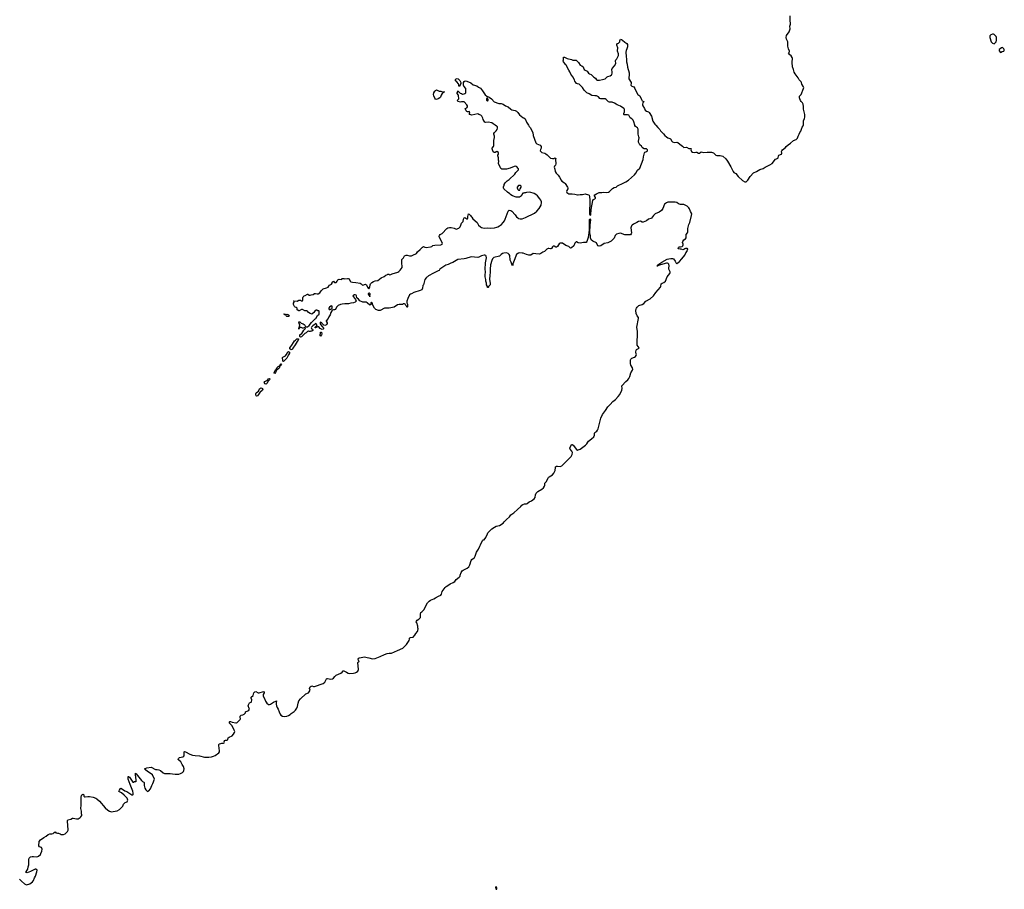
# Model space of a CAD drawing. Header units: inches. Extents: x 1889655 to 2052254, y 217972 to 431650.
# Tile 15 of 49: x 2001453 to 2024221, y 262325 to 282441. Entities that reach past the tile are written whole.
import ezdxf

# ---------------------------------------------------------------- set-up
doc = ezdxf.new("R2010")
doc.units = ezdxf.units.IN
doc.header["$MEASUREMENT"] = 0
for name, color, linetype in [('C0206', 7, 'Continuous'), ('C0207', 7, 'Continuous'), ('C0216', 7, 'Continuous'), ('C0217', 7, 'Continuous'), ('C0218', 7, 'Continuous'), ('C0228', 7, 'Continuous')]:
    doc.layers.add(name, color=color, linetype=linetype)

msp = doc.modelspace()

# ---------------------------------------------------------------- linework, layer by layer
at = {"layer": 'C0206', "color": 6, "elevation": 100}
msp.add_lwpolyline([(2001450, 262563), (2001499, 262510), (2001568, 262448), (2001610, 262431), (2001690, 262453), (2001750, 262499), (2001772, 262528), (2001795, 262590), (2001817, 262630), (2001850, 262731), (2001854, 262770), (2001830, 262793), (2001810, 262793), (2001703, 262737), (2001630, 262709), (2001606, 262710), (2001590, 262726), (2001589, 262731), (2001610, 262742), (2001630, 262765), (2001641, 262790), (2001652, 262848), (2001666, 262890), (2001662, 262958), (2001666, 262990), (2001664, 263030), (2001670, 263042), (2001707, 263073), (2001739, 263081), (2001770, 263084), (2001850, 263078), (2001870, 263083), (2001890, 263091), (2001934, 263130), (2001939, 263150), (2001969, 263210), (2001974, 263250), (2001959, 263290), (2001915, 263310), (2001895, 263330), (2001906, 263430), (2001934, 263470), (2002010, 263527), (2002065, 263555), (2002110, 263595), (2002150, 263610), (2002193, 263607), (2002227, 263613), (2002250, 263642), (2002270, 263651), (2002292, 263632), (2002308, 263632), (2002324, 263624), (2002350, 263627), (2002390, 263611), (2002410, 263595), (2002430, 263591), (2002470, 263596), (2002508, 263610), (2002557, 263663), (2002573, 263690), (2002570, 263810), (2002557, 263890), (2002558, 263910), (2002569, 263930), (2002638, 263950), (2002673, 263967), (2002689, 263971), (2002770, 263956), (2002804, 263956), (2002854, 263986), (2002870, 264001), (2002889, 264030), (2002893, 264050), (2002879, 264070), (2002879, 264130), (2002871, 264191), (2002876, 264270), (2002876, 264470), (2002879, 264490), (2002890, 264511), (2002910, 264522), (2002930, 264515), (2002935, 264510), (2002933, 264490), (2002937, 264477), (2002950, 264464), (2002970, 264462), (2003029, 264471), (2003070, 264470), (2003155, 264455), (2003213, 264433), (2003237, 264417), (2003300, 264360), (2003430, 264212), (2003490, 264158), (2003531, 264130), (2003550, 264122), (2003570, 264119), (2003710, 264137), (2003761, 264170), (2003825, 264230), (2003837, 264250), (2003850, 264298), (2003890, 264336), (2003935, 264350), (2003949, 264371), (2003953, 264390), (2003939, 264430), (2003870, 264504), (2003810, 264553), (2003748, 264590), (2003760, 264620), (2003783, 264657), (2003790, 264662), (2003810, 264658), (2003886, 264606), (2003930, 264586), (2004050, 264511), (2004071, 264509), (2004079, 264521), (2004079, 264550), (2004070, 264592), (2004007, 264747), (2003965, 264875), (2003958, 264922), (2003964, 264936), (2003970, 264937), (2003990, 264916), (2004070, 264805), (2004090, 264802), (2004110, 264821), (2004138, 264818), (2004150, 264812), (2004150, 264858), (2004128, 264972), (2004130, 265011), (2004140, 265000), (2004150, 264996), (2004243, 264883), (2004270, 264839), (2004290, 264821), (2004324, 264804), (2004330, 264794), (2004331, 264730), (2004350, 264661), (2004370, 264623), (2004390, 264601), (2004412, 264588), (2004438, 264602), (2004478, 264650), (2004512, 264730), (2004535, 264770), (2004573, 264870), (2004523, 264970), (2004473, 265013), (2004410, 265050), (2004359, 265090), (2004342, 265110), (2004357, 265123), (2004390, 265133), (2004490, 265147), (2004590, 265098), (2004630, 265098), (2004671, 265090), (2004710, 265070), (2004770, 265023), (2004805, 265005), (2004930, 265006), (2004990, 264999), (2005050, 264986), (2005130, 264988), (2005170, 265001), (2005219, 265030), (2005239, 265050), (2005249, 265070), (2005257, 265110), (2005243, 265163), (2005209, 265210), (2005202, 265230), (2005177, 265270), (2005130, 265309), (2005122, 265322), (2005118, 265330), (2005123, 265350), (2005148, 265372), (2005229, 265390), (2005250, 265407), (2005258, 265430), (2005253, 265490), (2005257, 265503), (2005268, 265510), (2005290, 265504), (2005390, 265454), (2005452, 265430), (2005510, 265418), (2005610, 265410), (2005730, 265384), (2005830, 265379), (2005890, 265387), (2005935, 265405), (2005970, 265423), (2006056, 265484), (2006072, 265508), (2006076, 265530), (2006056, 265650), (2006057, 265670), (2006064, 265690), (2006106, 265694), (2006130, 265707), (2006170, 265706), (2006178, 265710), (2006189, 265730), (2006181, 265750), (2006192, 265768), (2006210, 265775), (2006250, 265774), (2006260, 265780), (2006267, 265793), (2006275, 265830), (2006296, 265844), (2006365, 265875), (2006401, 265910), (2006423, 265950), (2006426, 265974), (2006416, 266010), (2006365, 266105), (2006308, 266170), (2006304, 266196), (2006315, 266205), (2006330, 266206), (2006370, 266192), (2006450, 266176), (2006470, 266176), (2006479, 266181), (2006549, 266250), (2006562, 266270), (2006549, 266310), (2006549, 266330), (2006578, 266350), (2006610, 266359), (2006644, 266376), (2006662, 266390), (2006678, 266410), (2006678, 266430), (2006729, 266451), (2006750, 266465), (2006764, 266490), (2006762, 266510), (2006739, 266570), (2006744, 266590), (2006770, 266635), (2006805, 266655), (2006810, 266662), (2006821, 266710), (2006809, 266750), (2006809, 266771), (2006852, 266808), (2006869, 266871), (2006890, 266894), (2006910, 266898), (2006970, 266871), (2006988, 266868), (2007090, 266901), (2007110, 266892), (2007106, 266870), (2007087, 266830), (2007083, 266810), (2007087, 266790), (2007118, 266738), (2007137, 266677), (2007171, 266630), (2007210, 266603), (2007230, 266603), (2007250, 266611), (2007324, 266656), (2007390, 266682), (2007394, 266670), (2007387, 266653), (2007382, 266610), (2007388, 266570), (2007407, 266530), (2007434, 266490), (2007451, 266430), (2007474, 266374), (2007492, 266350), (2007530, 266331), (2007570, 266323), (2007630, 266331), (2007670, 266347), (2007710, 266371), (2007730, 266391), (2007799, 266441), (2007830, 266470), (2007863, 266517), (2007878, 266550), (2007887, 266590), (2007890, 266632), (2007912, 266688), (2007950, 266731), (2008070, 266846), (2008130, 266870), (2008150, 266895), (2008167, 266930), (2008158, 266970), (2008160, 266990), (2008171, 267009), (2008190, 267026), (2008210, 267028), (2008250, 267014), (2008270, 267014), (2008470, 267084), (2008510, 267116), (2008549, 267191), (2008561, 267199), (2008570, 267203), (2008650, 267183), (2008690, 267195), (2008710, 267206), (2008741, 267250), (2008770, 267279), (2008877, 267323), (2008910, 267351), (2008930, 267376), (2008950, 267381), (2009010, 267351), (2009050, 267322), (2009090, 267314), (2009170, 267321), (2009210, 267334), (2009239, 267350), (2009270, 267374), (2009290, 267410), (2009272, 267568), (2009280, 267580), (2009295, 267590), (2009302, 267610), (2009290, 267619), (2009280, 267650), (2009293, 267670), (2009310, 267680), (2009430, 267703), (2009486, 267686), (2009530, 267680), (2009610, 267655), (2009677, 267663), (2009790, 267708), (2009890, 267759), (2009950, 267776), (2010000, 267784)], dxfattribs=at)
at = {"layer": 'C0207', "color": 6, "elevation": 100}
msp.add_lwpolyline([(2010000, 275771), (2009990, 275769), (2009890, 275769), (2009790, 275717), (2009750, 275714), (2009690, 275735), (2009657, 275770), (2009619, 275839), (2009602, 275890), (2009590, 275908), (2009572, 275890), (2009571, 275849), (2009550, 275838), (2009492, 275892), (2009470, 275904), (2009450, 275909), (2009390, 275909), (2009321, 275941), (2009290, 275974), (2009257, 275997), (2009249, 276009), (2009243, 276050), (2009235, 276070), (2009210, 276077), (2009190, 276076), (2009177, 276070), (2009156, 276050), (2009169, 276029), (2009222, 275970), (2009231, 275930), (2009212, 275910), (2009171, 275889), (2009110, 275885), (2009054, 275870), (2008970, 275869), (2008910, 275863), (2008868, 275852), (2008814, 275826), (2008778, 275790), (2008771, 275770), (2008750, 275738), (2008730, 275729), (2008710, 275729), (2008690, 275722), (2008670, 275708), (2008651, 275670), (2008636, 275610), (2008601, 275570), (2008585, 275530), (2008544, 275476), (2008542, 275470), (2008565, 275430), (2008565, 275410), (2008551, 275389), (2008530, 275375), (2008508, 275368), (2008490, 275378), (2008443, 275423), (2008410, 275442), (2008403, 275437), (2008400, 275410), (2008407, 275387), (2008459, 275339), (2008475, 275315), (2008476, 275290), (2008470, 275279), (2008450, 275273), (2008430, 275279), (2008399, 275299), (2008370, 275333), (2008350, 275338), (2008310, 275318), (2008302, 275318), (2008294, 275310), (2008286, 275310), (2008286, 275330), (2008306, 275350), (2008322, 275358), (2008329, 275370), (2008310, 275409), (2008290, 275411), (2008261, 275379), (2008230, 275361), (2008200, 275330), (2008196, 275310), (2008201, 275301), (2008225, 275285), (2008232, 275270), (2008230, 275248), (2008210, 275238), (2008185, 275235), (2008170, 275226), (2008150, 275226), (2008138, 275238), (2008130, 275239), (2008110, 275229), (2008103, 275217), (2008090, 275212), (2008080, 275200), (2008050, 275185), (2008021, 275159), (2007995, 275125), (2007973, 275107), (2007950, 275098), (2007930, 275110), (2007932, 275148), (2007938, 275162), (2007976, 275184), (2008023, 275257), (2008058, 275290), (2008059, 275310), (2008050, 275322), (2008010, 275308), (2007990, 275308), (2007950, 275326), (2007938, 275322), (2007934, 275310), (2007918, 275302), (2007910, 275286), (2007906, 275290), (2007908, 275310), (2007922, 275318), (2007927, 275333), (2007928, 275390), (2007915, 275410), (2007906, 275450), (2007930, 275451), (2007964, 275424), (2008010, 275408), (2008034, 275394), (2008050, 275376), (2008062, 275342), (2008070, 275336), (2008110, 275339), (2008146, 275370), (2008201, 275439), (2008282, 275518), (2008299, 275530), (2008343, 275597), (2008377, 275630), (2008382, 275650), (2008378, 275698), (2008367, 275707), (2008350, 275708), (2008330, 275718), (2008310, 275718), (2008280, 275700), (2008254, 275666), (2008210, 275629), (2008170, 275644), (2008129, 275669), (2008110, 275698), (2008090, 275708), (2008050, 275708), (2007995, 275735), (2007970, 275738), (2007914, 275710), (2007906, 275710), (2007868, 275730), (2007866, 275770), (2007847, 275787), (2007826, 275790), (2007807, 275807), (2007800, 275820), (2007796, 275836), (2007786, 275850), (2007787, 275887), (2007798, 275910), (2007798, 275918), (2007788, 275928), (2007790, 275934), (2007867, 275933), (2007910, 275952), (2007930, 275954), (2007950, 275954), (2007970, 275934), (2007990, 275934), (2007998, 275950), (2007998, 276010), (2008008, 276030), (2008029, 276051), (2008058, 276062), (2008106, 276090), (2008114, 276090), (2008150, 276072), (2008170, 276071), (2008190, 276078), (2008237, 276083), (2008274, 276106), (2008290, 276107), (2008330, 276097), (2008357, 276103), (2008395, 276125), (2008424, 276170), (2008470, 276214), (2008550, 276235), (2008586, 276254), (2008603, 276277), (2008610, 276298), (2008635, 276305), (2008660, 276320), (2008678, 276350), (2008682, 276370), (2008710, 276391), (2008730, 276362), (2008770, 276361), (2008782, 276370), (2008795, 276390), (2008810, 276422), (2008842, 276438), (2008906, 276434), (2008906, 276446), (2008913, 276453), (2008947, 276453), (2008970, 276445), (2009030, 276456), (2009050, 276455), (2009070, 276443), (2009095, 276390), (2009110, 276377), (2009150, 276367), (2009230, 276362), (2009326, 276346), (2009350, 276331), (2009370, 276311), (2009390, 276301), (2009413, 276307), (2009430, 276318), (2009450, 276321), (2009470, 276306), (2009493, 276250), (2009508, 276230), (2009530, 276216), (2009549, 276250), (2009559, 276310), (2009568, 276330), (2009600, 276360), (2009637, 276383), (2009670, 276399), (2009735, 276405), (2009810, 276467), (2009883, 276497), (2009918, 276530), (2009958, 276550), (2009970, 276553), (2009990, 276551), (2010000, 276546)], dxfattribs=at)
for points in [[(2009532, 276112), (2009514, 276110), (2009511, 276090), (2009527, 276067), (2009539, 276059), (2009550, 276034), (2009559, 276090), (2009557, 276097)], [(2008670, 275819), (2008650, 275814), (2008619, 275790), (2008605, 275770), (2008602, 275750), (2008610, 275741), (2008630, 275739), (2008650, 275745), (2008678, 275770), (2008679, 275810)], [(2007602, 275622), (2007630, 275627), (2007650, 275622), (2007673, 275613), (2007694, 275590), (2007690, 275588), (2007670, 275574), (2007630, 275579), (2007614, 275590), (2007604, 275604), (2007586, 275610), (2007578, 275618), (2007570, 275618), (2007558, 275630), (2007570, 275638), (2007594, 275630)], [(2007730, 274807), (2007710, 274816), (2007700, 274830), (2007701, 274850), (2007750, 274915), (2007783, 274977), (2007809, 275011), (2007834, 275026), (2007865, 275055), (2007890, 275062), (2007898, 275058), (2007902, 275050), (2007896, 275030), (2007866, 274994), (2007823, 274917), (2007770, 274845), (2007758, 274822), (2007749, 274811)], [(2008410, 275122), (2008405, 275130), (2008409, 275210), (2008430, 275211), (2008439, 275170), (2008430, 275148)], [(2007550, 274534), (2007541, 274541), (2007542, 274570), (2007532, 274610), (2007533, 274630), (2007542, 274638), (2007572, 274648), (2007597, 274663), (2007637, 274723), (2007647, 274753), (2007670, 274767), (2007695, 274750), (2007695, 274725), (2007671, 274690), (2007628, 274612), (2007570, 274547)], [(2007350, 274259), (2007341, 274261), (2007334, 274270), (2007350, 274307), (2007370, 274338), (2007377, 274343), (2007404, 274396), (2007430, 274420), (2007464, 274436), (2007467, 274450), (2007479, 274461), (2007481, 274470), (2007498, 274478), (2007505, 274470), (2007490, 274449), (2007478, 274442), (2007457, 274383), (2007438, 274362), (2007402, 274338), (2007370, 274276)], [(2007150, 274011), (2007130, 274014), (2007109, 274051), (2007124, 274070), (2007181, 274099), (2007210, 274133), (2007230, 274141), (2007234, 274130), (2007227, 274110), (2007201, 274079), (2007170, 274026)], [(2006930, 273733), (2006921, 273741), (2006914, 273770), (2006915, 273790), (2006923, 273810), (2006972, 273848), (2006997, 273903), (2007007, 273913), (2007030, 273922), (2007050, 273921), (2007070, 273910), (2007077, 273890), (2007068, 273872), (2007004, 273816), (2006975, 273770), (2006950, 273742)]]:
    msp.add_lwpolyline(points, close=True, dxfattribs=at)
at = {"layer": 'C0216', "color": 6, "elevation": 100}
msp.add_lwpolyline([(2010000, 267784), (2010050, 267791), (2010190, 267847), (2010316, 267904), (2010395, 267990), (2010459, 268081), (2010469, 268110), (2010469, 268131), (2010477, 268143), (2010489, 268151), (2010550, 268158), (2010590, 268202), (2010610, 268242), (2010654, 268286), (2010662, 268310), (2010668, 268350), (2010662, 268370), (2010662, 268410), (2010635, 268490), (2010622, 268510), (2010626, 268530), (2010648, 268550), (2010682, 268570), (2010718, 268610), (2010724, 268670), (2010719, 268690), (2010729, 268730), (2010756, 268744), (2010799, 268790), (2010885, 268950), (2010924, 268990), (2010955, 269010), (2011030, 269041), (2011070, 269071), (2011134, 269106), (2011189, 269130), (2011205, 269150), (2011225, 269210), (2011290, 269306), (2011312, 269328), (2011350, 269351), (2011405, 269395), (2011477, 269423), (2011512, 269448), (2011550, 269491), (2011618, 269542), (2011636, 269570), (2011639, 269590), (2011664, 269650), (2011686, 269690), (2011710, 269708), (2011799, 269750), (2011837, 269783), (2011863, 269830), (2011896, 269930), (2011910, 269951), (2011959, 269990), (2011967, 270000)], dxfattribs=at)
msp.add_lwpolyline([(2012470, 262388), (2012458, 262370), (2012466, 262334), (2012470, 262326), (2012490, 262325), (2012490, 262358)], close=True, dxfattribs=at)
at = {"layer": 'C0217', "color": 6, "elevation": 100}
for points in [[(2010000, 276546), (2010010, 276541), (2010035, 276545), (2010070, 276564), (2010198, 276602), (2010222, 276618), (2010255, 276650), (2010299, 276710), (2010301, 276750), (2010289, 276790), (2010289, 276890), (2010326, 276934), (2010350, 276976), (2010390, 276995), (2010410, 276993), (2010470, 276975), (2010510, 276980), (2010548, 276992), (2010626, 277034), (2010650, 277071), (2010717, 277123), (2010770, 277181), (2010790, 277193), (2010819, 277179), (2010850, 277174), (2010950, 277184), (2010983, 277197), (2011010, 277214), (2011050, 277225), (2011188, 277232), (2011226, 277250), (2011228, 277270), (2011156, 277416), (2011155, 277430), (2011162, 277450), (2011175, 277470), (2011223, 277497), (2011329, 277610), (2011350, 277624), (2011390, 277634), (2011434, 277634), (2011499, 277619), (2011550, 277594), (2011610, 277622), (2011638, 277650), (2011658, 277690), (2011669, 277731), (2011708, 277770), (2011718, 277830), (2011730, 277854), (2011750, 277862), (2011770, 277852), (2011790, 277832), (2011810, 277832), (2011819, 277850), (2011813, 277890), (2011830, 277952), (2011850, 277942), (2011881, 277910), (2011890, 277892), (2011910, 277872), (2011931, 277831), (2012030, 277752), (2012065, 277690), (2012107, 277647), (2012130, 277631), (2012190, 277619), (2012270, 277623), (2012350, 277618), (2012430, 277625), (2012490, 277638), (2012513, 277647), (2012550, 277671), (2012593, 277707), (2012633, 277747), (2012662, 277790), (2012682, 277830), (2012749, 278010), (2012770, 278032), (2012810, 278031), (2012834, 278014), (2012910, 277930), (2012943, 277883), (2012970, 277856), (2012990, 277846), (2013030, 277836), (2013070, 277836), (2013150, 277866), (2013355, 277965), (2013415, 278010), (2013469, 278070), (2013509, 278151), (2013521, 278210), (2013519, 278230), (2013506, 278266), (2013481, 278301), (2013430, 278364), (2013390, 278399), (2013350, 278419), (2013250, 278449), (2013173, 278447), (2013150, 278438), (2013124, 278436), (2013110, 278426), (2013090, 278426), (2013064, 278396), (2013054, 278370), (2013034, 278350), (2013010, 278338), (2012936, 278336), (2012850, 278369), (2012808, 278390), (2012788, 278410), (2012730, 278449), (2012649, 278530), (2012642, 278550), (2012643, 278577), (2012658, 278610), (2012658, 278630), (2012678, 278670), (2012726, 278714), (2012770, 278745), (2012902, 278870), (2012929, 278910), (2012975, 278950), (2012989, 278970), (2012984, 278990), (2012974, 279010), (2012955, 279030), (2012930, 279045), (2012910, 279049), (2012850, 279032), (2012794, 279006), (2012710, 278983), (2012630, 278981), (2012606, 278986), (2012582, 279002), (2012565, 279030), (2012529, 279111), (2012533, 279170), (2012528, 279192), (2012527, 279247), (2012508, 279290), (2012509, 279310), (2012528, 279332), (2012528, 279370), (2012490, 279389), (2012450, 279369), (2012426, 279366), (2012403, 279383), (2012389, 279430), (2012375, 279450), (2012375, 279470), (2012409, 279511), (2012414, 279526), (2012421, 279650), (2012433, 279713), (2012430, 279746), (2012417, 279790), (2012421, 279810), (2012430, 279830), (2012472, 279868), (2012497, 279903), (2012505, 279930), (2012499, 279959), (2012480, 279980), (2012448, 280000)], [(2013219, 280000), (2013236, 279970), (2013255, 279950), (2013322, 279830), (2013326, 279766), (2013387, 279590), (2013410, 279572), (2013490, 279535), (2013508, 279510), (2013512, 279490), (2013510, 279470), (2013498, 279442), (2013490, 279410), (2013501, 279390), (2013530, 279369), (2013595, 279355), (2013621, 279341), (2013650, 279318), (2013703, 279263), (2013730, 279241), (2013770, 279231), (2013808, 279232), (2013830, 279242), (2013850, 279234), (2013845, 279210), (2013851, 279109), (2013842, 279078), (2013818, 279050), (2013811, 279030), (2013827, 278987), (2013837, 278930), (2013857, 278890), (2013903, 278843), (2013938, 278798), (2013971, 278730), (2013990, 278709), (2014052, 278670), (2014070, 278648), (2014117, 278570), (2014126, 278550), (2014128, 278532), (2014106, 278490), (2014101, 278470), (2014107, 278447), (2014150, 278416), (2014170, 278411), (2014229, 278411), (2014290, 278403), (2014350, 278386), (2014370, 278386), (2014410, 278400), (2014470, 278400), (2014530, 278412), (2014610, 278393), (2014620, 278380), (2014631, 278350), (2014637, 278270), (2014629, 277950), (2014635, 277930), (2014650, 277917), (2014660, 277930), (2014670, 278050), (2014704, 278256), (2014720, 278280), (2014750, 278295), (2014767, 278310), (2014769, 278330), (2014749, 278350), (2014739, 278370), (2014750, 278386), (2014790, 278413), (2014850, 278441), (2014917, 278443), (2014950, 278451), (2015024, 278444), (2015070, 278454), (2015093, 278470), (2015161, 278539), (2015202, 278558), (2015246, 278570), (2015279, 278601), (2015310, 278611), (2015375, 278645), (2015472, 278688), (2015531, 278729), (2015670, 278854), (2015701, 278890), (2015742, 278958), (2015794, 279010), (2015870, 279210), (2015875, 279270), (2015900, 279360), (2015910, 279376), (2015930, 279387), (2015950, 279391), (2015970, 279407), (2015970, 279430), (2015950, 279450), (2015893, 279453), (2015879, 279459), (2015847, 279487), (2015830, 279514), (2015796, 279550), (2015779, 279579), (2015763, 279610), (2015762, 279630), (2015774, 279670), (2015779, 279710), (2015774, 279734), (2015753, 279793), (2015753, 279910), (2015747, 279927), (2015738, 279938), (2015690, 279971), (2015679, 279990), (2015676, 280000)], [(2016163, 280000), (2016210, 279945), (2016259, 279899), (2016274, 279870), (2016343, 279803), (2016370, 279766), (2016410, 279730), (2016440, 279710), (2016490, 279692), (2016502, 279682), (2016533, 279630), (2016550, 279617), (2016590, 279602), (2016650, 279605), (2016670, 279599), (2016719, 279559), (2016779, 279519), (2016810, 279488), (2016870, 279489), (2016930, 279464), (2016950, 279459), (2016970, 279461), (2016979, 279450), (2016974, 279430), (2016988, 279390), (2017010, 279375), (2017050, 279367), (2017090, 279375), (2017110, 279373), (2017150, 279352), (2017170, 279357), (2017210, 279383), (2017270, 279370), (2017350, 279379), (2017450, 279375), (2017499, 279359), (2017550, 279310), (2017570, 279302), (2017650, 279297), (2017710, 279285), (2017780, 279220), (2017817, 279170), (2017899, 279039), (2017950, 278931), (2017970, 278906), (2018010, 278881), (2018070, 278811), (2018170, 278718), (2018222, 278690), (2018250, 278688), (2018270, 278703), (2018290, 278726), (2018346, 278814), (2018419, 278901), (2018490, 278929), (2018566, 278974), (2018642, 278998), (2018695, 279030), (2018799, 279081), (2018850, 279117), (2018930, 279211), (2018950, 279224), (2018984, 279236), (2018994, 279246), (2018996, 279290), (2019009, 279310), (2019066, 279334), (2019074, 279350), (2019068, 279390), (2019075, 279410), (2019093, 279430), (2019158, 279482), (2019176, 279510), (2019223, 279550), (2019275, 279585), (2019350, 279647), (2019410, 279669), (2019436, 279704), (2019453, 279750), (2019481, 279790), (2019494, 279830), (2019514, 279866), (2019545, 279955), (2019571, 279989), (2019575, 280000)], [(2011967, 270000), (2011989, 270030), (2012015, 270125), (2012060, 270190), (2012090, 270265), (2012109, 270291), (2012157, 270390), (2012170, 270406), (2012190, 270411), (2012230, 270461), (2012267, 270550), (2012277, 270570), (2012295, 270590), (2012374, 270666), (2012430, 270704), (2012470, 270724), (2012510, 270730), (2012550, 270744), (2012630, 270797), (2012658, 270822), (2012710, 270883), (2012776, 270944), (2012812, 270988), (2012883, 271037), (2012961, 271110), (2013043, 271177), (2013066, 271214), (2013084, 271230), (2013130, 271244), (2013170, 271241), (2013190, 271247), (2013233, 271287), (2013290, 271311), (2013350, 271359), (2013370, 271387), (2013379, 271450), (2013397, 271490), (2013436, 271524), (2013530, 271581), (2013562, 271610), (2013589, 271650), (2013595, 271670), (2013596, 271704), (2013600, 271719), (2013630, 271754), (2013685, 271850), (2013697, 271863), (2013770, 271909), (2013806, 271950), (2013836, 272010), (2013841, 272079), (2013846, 272094), (2013869, 272110), (2013890, 272115), (2013950, 272109), (2013990, 272124), (2014030, 272157), (2014102, 272238), (2014203, 272337), (2014230, 272386), (2014233, 272430), (2014221, 272461), (2014181, 272510), (2014176, 272530), (2014210, 272611), (2014230, 272614), (2014250, 272596), (2014330, 272495), (2014350, 272487), (2014370, 272489), (2014410, 272510), (2014539, 272601), (2014567, 272630), (2014590, 272672), (2014607, 272693), (2014678, 272742), (2014726, 272790), (2014743, 272830), (2014742, 272870), (2014749, 272890), (2014796, 272924), (2014813, 272947), (2014830, 272980), (2014894, 273226), (2014930, 273310), (2014999, 273401), (2015050, 273488), (2015110, 273540), (2015170, 273607), (2015228, 273652), (2015295, 273725), (2015329, 273770), (2015376, 273870), (2015381, 273910), (2015376, 273970), (2015470, 274070), (2015513, 274107), (2015539, 274141), (2015564, 274190), (2015587, 274273), (2015623, 274330), (2015628, 274352), (2015622, 274390), (2015589, 274450), (2015574, 274490), (2015576, 274570), (2015586, 274590), (2015608, 274610), (2015670, 274638), (2015690, 274651), (2015706, 274670), (2015714, 274690), (2015712, 274710), (2015697, 274750), (2015705, 274795), (2015715, 274810), (2015762, 274838), (2015775, 274850), (2015732, 274912), (2015729, 275030), (2015740, 275110), (2015736, 275230), (2015725, 275330), (2015762, 275530), (2015760, 275550), (2015730, 275591), (2015710, 275645), (2015703, 275717), (2015706, 275750), (2015713, 275770), (2015730, 275792), (2015770, 275829), (2015850, 275853), (2015882, 275878), (2015931, 275929), (2016030, 275984), (2016107, 276050), (2016166, 276134), (2016272, 276250), (2016282, 276270), (2016290, 276333), (2016312, 276348), (2016350, 276361), (2016386, 276390), (2016427, 276493), (2016488, 276570), (2016494, 276590), (2016491, 276610), (2016463, 276670), (2016462, 276690), (2016475, 276750), (2016465, 276785), (2016450, 276800), (2016430, 276808), (2016410, 276807), (2016270, 276767), (2016223, 276757), (2016212, 276750), (2016189, 276750), (2016209, 276751), (2016209, 276770), (2016303, 276830), (2016422, 276898), (2016467, 276913), (2016510, 276919), (2016550, 276918), (2016570, 276908), (2016614, 276854), (2016630, 276811), (2016650, 276805), (2016670, 276816), (2016710, 276850), (2016768, 276910), (2016830, 276996), (2016855, 277045), (2016885, 277090), (2016896, 277124), (2016906, 277130), (2016902, 277142), (2016887, 277147), (2016850, 277149), (2016830, 277142), (2016810, 277126), (2016790, 277118), (2016750, 277134), (2016726, 277130), (2016690, 277142), (2016682, 277150), (2016690, 277174), (2016706, 277190), (2016734, 277186), (2016770, 277196), (2016784, 277210), (2016795, 277230), (2016798, 277250), (2016782, 277290), (2016789, 277310), (2016810, 277351), (2016846, 277370), (2016868, 277392), (2016865, 277470), (2016894, 277510), (2016901, 277530), (2016906, 277570), (2016901, 277610), (2016930, 277701), (2016953, 277750), (2016990, 277910), (2016992, 277950), (2016986, 277966), (2016965, 278005), (2016942, 278062), (2016925, 278090), (2016890, 278129), (2016810, 278167), (2016730, 278165), (2016690, 278182), (2016650, 278210), (2016610, 278219), (2016510, 278223), (2016442, 278218), (2016410, 278207), (2016363, 278170), (2016322, 278070), (2016292, 278030), (2016244, 277990), (2016150, 277948), (2016130, 277935), (2016110, 277914), (2016065, 277850), (2016050, 277840), (2015997, 277823), (2015950, 277788), (2015870, 277758), (2015850, 277761), (2015810, 277780), (2015766, 277774), (2015724, 277750), (2015646, 277714), (2015615, 277690), (2015599, 277670), (2015585, 277630), (2015600, 277510), (2015595, 277485), (2015576, 277464), (2015450, 277464), (2015350, 277501), (2015310, 277496), (2015250, 277478), (2015222, 277450), (2015199, 277390), (2015190, 277377), (2015130, 277317), (2015050, 277283), (2014970, 277261), (2014889, 277209), (2014850, 277204), (2014833, 277213), (2014810, 277242), (2014790, 277278), (2014710, 277315), (2014670, 277348), (2014654, 277394), (2014650, 277450), (2014638, 277510), (2014643, 277697), (2014658, 277810), (2014650, 277823), (2014630, 277819), (2014625, 277810), (2014618, 277570), (2014601, 277399), (2014570, 277309), (2014550, 277285), (2014490, 277287), (2014410, 277272), (2014370, 277281), (2014330, 277301), (2014321, 277299), (2014310, 277294), (2014289, 277271), (2014265, 277210), (2014210, 277161), (2014190, 277153), (2014153, 277193), (2014080, 277220), (2014003, 277270), (2013970, 277275), (2013950, 277270), (2013930, 277254), (2013909, 277231), (2013890, 277192), (2013870, 277176), (2013850, 277182), (2013810, 277202), (2013790, 277205), (2013770, 277190), (2013750, 277150), (2013738, 277142), (2013730, 277138), (2013690, 277150), (2013670, 277149), (2013641, 277130), (2013590, 277081), (2013550, 277063), (2013501, 277030), (2013470, 277021), (2013390, 277022), (2013330, 277034), (2013270, 276995), (2013230, 276992), (2013170, 277006), (2013097, 277037), (2013070, 277044), (2013013, 277047), (2012990, 277042), (2012950, 277021), (2012937, 277010), (2012930, 276995), (2012899, 276910), (2012891, 276869), (2012871, 276830), (2012858, 276790), (2012858, 276770), (2012850, 276748), (2012830, 276786), (2012817, 276830), (2012796, 276876), (2012784, 276984), (2012772, 277012), (2012751, 277031), (2012710, 277049), (2012650, 277040), (2012621, 277030), (2012590, 277011), (2012550, 276972), (2012421, 276939), (2012389, 276911), (2012368, 276872), (2012344, 276770), (2012330, 276670), (2012330, 276590), (2012322, 276530), (2012319, 276430), (2012331, 276350), (2012331, 276310), (2012294, 276270), (2012294, 276250), (2012290, 276246), (2012270, 276246), (2012268, 276268), (2012249, 276310), (2012248, 276348), (2012235, 276390), (2012234, 276434), (2012214, 276494), (2012213, 276530), (2012222, 276610), (2012214, 276670), (2012213, 276710), (2012225, 276770), (2012226, 276814), (2012250, 276930), (2012241, 276970), (2012230, 276985), (2012210, 276994), (2012194, 276994), (2012130, 276979), (2012070, 276946), (2012050, 276940), (2011890, 276955), (2011770, 276916), (2011731, 276909), (2011583, 276897), (2011470, 276828), (2011421, 276810), (2011360, 276780), (2011310, 276765), (2011171, 276670), (2011150, 276642), (2011130, 276629), (2011022, 276578), (2010906, 276514), (2010885, 276495), (2010870, 276488), (2010850, 276468), (2010825, 276430), (2010791, 276310), (2010778, 276290), (2010771, 276230), (2010750, 276195), (2010710, 276175), (2010570, 276134), (2010510, 276101), (2010487, 276093), (2010470, 276078), (2010426, 275990), (2010406, 275930), (2010405, 275890), (2010414, 275874), (2010421, 275850), (2010422, 275810), (2010414, 275786), (2010410, 275786), (2010404, 275804), (2010379, 275830), (2010370, 275858), (2010350, 275868), (2010330, 275868), (2010304, 275856), (2010230, 275855), (2010190, 275842), (2010110, 275789), (2010000, 275771)]]:
    msp.add_lwpolyline(points, dxfattribs=at)
msp.add_lwpolyline([(2013027, 278607), (2012990, 278606), (2012954, 278570), (2012954, 278550), (2012970, 278514), (2012990, 278494), (2013010, 278494), (2013022, 278498), (2013028, 278532), (2013046, 278570), (2013046, 278590)], close=True, dxfattribs=at)
at = {"layer": 'C0218', "color": 6, "elevation": 100}
for points in [[(2019575, 280000), (2019577, 280003), (2019578, 280102), (2019603, 280157), (2019612, 280190), (2019612, 280250), (2019579, 280370), (2019580, 280430), (2019570, 280490), (2019557, 280517), (2019527, 280547), (2019510, 280572), (2019490, 280610), (2019485, 280635), (2019488, 280672), (2019498, 280690), (2019527, 280713), (2019579, 280850), (2019582, 280870), (2019576, 280890), (2019539, 280950), (2019532, 280990), (2019525, 281005), (2019478, 281050), (2019455, 281095), (2019388, 281188), (2019362, 281230), (2019348, 281290), (2019324, 281350), (2019318, 281450), (2019322, 281550), (2019317, 281570), (2019290, 281606), (2019230, 281650), (2019247, 281673), (2019251, 281710), (2019229, 281770), (2019215, 281830), (2019213, 281850), (2019219, 281910), (2019216, 281930), (2019184, 281990), (2019178, 282030), (2019187, 282073), (2019243, 282157), (2019266, 282230), (2019264, 282290), (2019281, 282339), (2019279, 282370), (2019266, 282410), (2019271, 282530)], [(2015676, 280000), (2015655, 280075), (2015636, 280116), (2015610, 280147), (2015570, 280174), (2015536, 280230), (2015510, 280241), (2015450, 280241), (2015430, 280244), (2015423, 280250), (2015424, 280270), (2015436, 280310), (2015440, 280350), (2015436, 280370), (2015424, 280384), (2015350, 280440), (2015272, 280470), (2015249, 280490), (2015209, 280510), (2015150, 280533), (2015090, 280535), (2015070, 280544), (2015017, 280597), (2014992, 280612), (2014910, 280608), (2014890, 280612), (2014870, 280621), (2014838, 280658), (2014825, 280665), (2014790, 280676), (2014750, 280677), (2014682, 280690), (2014625, 280725), (2014570, 280749), (2014550, 280766), (2014503, 280810), (2014465, 280870), (2014390, 280949), (2014350, 280958), (2014330, 280968), (2014310, 280988), (2014290, 281018), (2014279, 281050), (2014243, 281123), (2014199, 281179), (2014174, 281234), (2014149, 281270), (2014089, 281389), (2014070, 281406), (2014063, 281423), (2014029, 281470), (2014022, 281490), (2014028, 281510), (2014026, 281570), (2014030, 281574), (2014052, 281572), (2014110, 281542), (2014210, 281522), (2014246, 281506), (2014310, 281508), (2014321, 281501), (2014378, 281450), (2014412, 281392), (2014455, 281370), (2014482, 281350), (2014493, 281330), (2014508, 281288), (2014530, 281270), (2014573, 281253), (2014610, 281207), (2014630, 281191), (2014670, 281174), (2014730, 281111), (2014770, 281086), (2014791, 281050), (2014810, 281042), (2014857, 281043), (2014930, 281055), (2014989, 281071), (2015010, 281085), (2015039, 281121), (2015052, 281128), (2015110, 281142), (2015137, 281163), (2015145, 281175), (2015155, 281205), (2015156, 281230), (2015142, 281290), (2015153, 281310), (2015208, 281372), (2015240, 281430), (2015232, 281490), (2015242, 281510), (2015263, 281537), (2015297, 281610), (2015298, 281650), (2015279, 281710), (2015274, 281750), (2015281, 281770), (2015281, 281790), (2015265, 281850), (2015265, 281870), (2015278, 281890), (2015299, 281901), (2015329, 281930), (2015329, 281950), (2015349, 281990), (2015370, 281985), (2015390, 281971), (2015444, 281924), (2015494, 281890), (2015507, 281870), (2015508, 281810), (2015495, 281770), (2015476, 281730), (2015470, 281690), (2015477, 281590), (2015488, 281530), (2015483, 281470), (2015502, 281410), (2015510, 281342), (2015544, 281210), (2015546, 281174), (2015537, 281090), (2015541, 281070), (2015590, 280990), (2015593, 280970), (2015589, 280929), (2015606, 280906), (2015651, 280890), (2015679, 280850), (2015710, 280778), (2015750, 280711), (2015790, 280679), (2015803, 280663), (2015830, 280595), (2015850, 280566), (2015882, 280550), (2015878, 280530), (2015865, 280515), (2015855, 280490), (2015856, 280470), (2015864, 280450), (2015902, 280390), (2015918, 280350), (2015945, 280325), (2015990, 280313), (2016010, 280297), (2016064, 280210), (2016094, 280090), (2016143, 280023), (2016163, 280000)], [(2012448, 280000), (2012399, 280030), (2012370, 280056), (2012290, 280073), (2012230, 280061), (2012210, 280068), (2012190, 280092), (2012168, 280130), (2012162, 280162), (2012143, 280210), (2012114, 280234), (2012068, 280250), (2012050, 280262), (2011910, 280235), (2011865, 280245), (2011849, 280270), (2011862, 280290), (2011858, 280310), (2011850, 280315), (2011831, 280309), (2011810, 280309), (2011790, 280315), (2011779, 280330), (2011764, 280370), (2011758, 280390), (2011795, 280405), (2011812, 280428), (2011812, 280452), (2011795, 280475), (2011730, 280539), (2011710, 280544), (2011670, 280542), (2011650, 280535), (2011590, 280549), (2011568, 280570), (2011608, 280610), (2011602, 280690), (2011599, 280699), (2011569, 280730), (2011569, 280751), (2011586, 280770), (2011586, 280790), (2011590, 280794), (2011598, 280778), (2011610, 280774), (2011634, 280750), (2011638, 280738), (2011672, 280732), (2011690, 280722), (2011730, 280725), (2011746, 280730), (2011768, 280750), (2011768, 280850), (2011724, 280904), (2011718, 280930), (2011718, 280990), (2011729, 281011), (2011755, 281025), (2011790, 281021), (2011882, 280982), (2011937, 280937), (2012022, 280910), (2012059, 280879), (2012110, 280859), (2012135, 280830), (2012154, 280794), (2012220, 280700), (2012255, 280675), (2012311, 280650), (2012365, 280610), (2012424, 280544), (2012530, 280502), (2012590, 280503), (2012630, 280485), (2012690, 280445), (2012750, 280423), (2012810, 280370), (2012830, 280359), (2012870, 280345), (2012910, 280338), (2012943, 280323), (2012970, 280297), (2013010, 280241), (2013090, 280179), (2013111, 280170), (2013138, 280150), (2013150, 280132), (2013173, 280073), (2013191, 280050), (2013219, 280000)]]:
    msp.add_lwpolyline(points, dxfattribs=at)
for points in [[(2011610, 280906), (2011608, 280930), (2011598, 280958), (2011562, 281002), (2011528, 281030), (2011530, 281054), (2011546, 281070), (2011570, 281082), (2011590, 281074), (2011631, 281031), (2011652, 280992), (2011652, 280968), (2011633, 280927), (2011630, 280906)], [(2011230, 280772), (2011274, 280774), (2011274, 280770), (2011253, 280767), (2011242, 280758), (2011242, 280750), (2011225, 280735), (2011202, 280698), (2011182, 280650), (2011165, 280630), (2011130, 280607), (2011090, 280597), (2011070, 280603), (2011050, 280629), (2011030, 280678), (2011025, 280710), (2011030, 280750), (2011050, 280786), (2011070, 280806), (2011090, 280816), (2011110, 280811), (2011121, 280801), (2011150, 280786), (2011190, 280785)], [(2012270, 280628), (2012253, 280627), (2012246, 280614), (2012247, 280590), (2012250, 280582), (2012270, 280565), (2012286, 280570), (2012287, 280593)]]:
    msp.add_lwpolyline(points, close=True, dxfattribs=at)
at = {"layer": 'C0228', "color": 6, "elevation": 100}
for points in [[(2023970, 282110), (2023950, 282109), (2023907, 282090), (2023890, 282068), (2023886, 282030), (2023916, 281930), (2023930, 281914), (2023950, 281901), (2023990, 281885), (2024005, 281895), (2024034, 281930), (2024044, 281970), (2024039, 282030), (2024035, 282050), (2023990, 282102)], [(2024170, 281794), (2024158, 281790), (2024125, 281770), (2024102, 281750), (2024104, 281724), (2024130, 281682), (2024174, 281706), (2024210, 281716), (2024221, 281730), (2024221, 281750), (2024214, 281770), (2024190, 281792)]]:
    msp.add_lwpolyline(points, close=True, dxfattribs=at)

doc.saveas('drawing.dxf')
